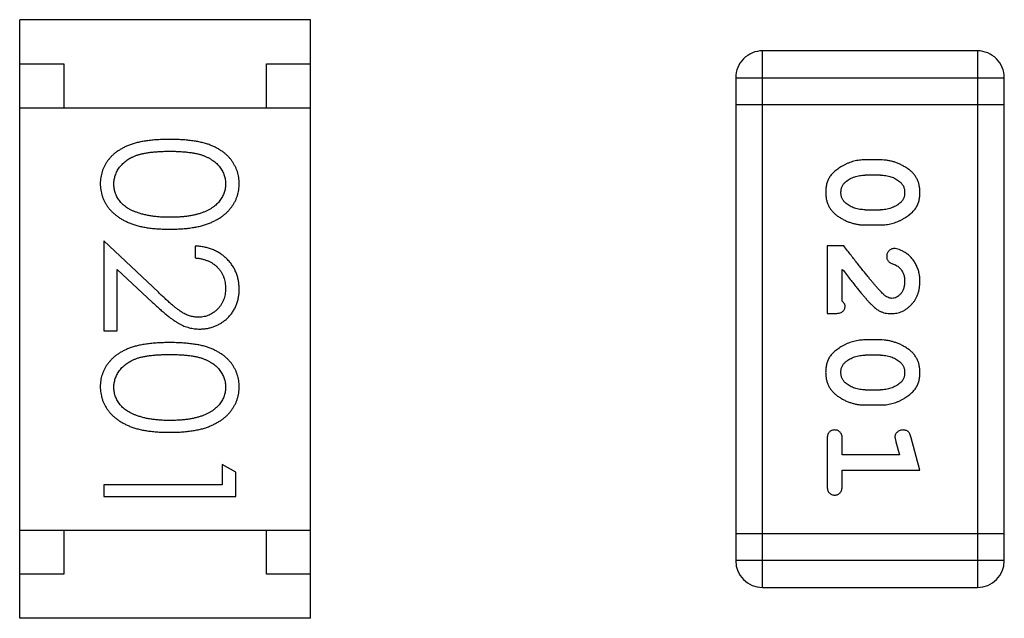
# Model space of a CAD drawing. Header units: millimetres. Extents: x 344 to 667, y 229 to 335.
# Tile 58 of 206: x 576.838 to 577.956, y 259.24 to 259.92. Entities that reach past the tile are written whole.
import ezdxf

# ---------------------------------------------------------------- set-up
doc = ezdxf.new("R2010")
doc.units = ezdxf.units.MM
doc.header["$LTSCALE"] = 0.5
doc.layers.get('0').update_dxf_attribs({"linetype": 'CONTINUOUS'})

msp = doc.modelspace()

# ---------------------------------------------------------------- linework, layer by layer
at = {"linetype": 'Continuous'}
for p, q in [((576.8385, 259.2398), (576.8385, 259.9198)), ((577.1685, 259.9198), (576.8385, 259.9198)), ((577.1685, 259.2398), (577.1685, 259.9198)), ((577.6817, 259.2748), (577.6818, 259.8844)), ((577.9256, 259.8844), (577.6818, 259.8844)), ((577.9256, 259.8844), (577.9256, 259.2748)), ((576.8385, 259.8698), (576.8885, 259.8698)), ((576.8885, 259.8698), (576.8885, 259.8198)), ((577.1185, 259.8198), (577.1185, 259.8698)), ((577.1185, 259.8698), (577.1685, 259.8698)), ((577.6513, 259.8539), (577.6513, 259.3053)), ((577.6513, 259.8539), (577.9561, 259.8539)), ((577.9561, 259.3053), (577.9561, 259.8539)), ((577.6513, 259.8234), (577.9561, 259.8234)), ((576.8385, 259.8198), (577.1685, 259.8198)), ((577.8157, 259.7605), (577.798, 259.7605)), ((577.8155, 259.7432), (577.7982, 259.7432)), ((577.7982, 259.7039), (577.8155, 259.7039)), ((577.798, 259.6866), (577.8157, 259.6866)), ((576.9959, 259.6102), (576.9338, 259.6684)), ((576.9338, 259.6684), (576.9338, 259.5664)), ((577.0376, 259.6626), (577.0376, 259.6491)), ((577.7549, 259.663), (577.7549, 259.5859)), ((577.7738, 259.663), (577.7549, 259.663)), ((576.9492, 259.6362), (576.9892, 259.5987)), ((576.9492, 259.5664), (576.9492, 259.6362)), ((577.7722, 259.6), (577.7722, 259.6362)), ((577.7549, 259.5859), (577.7628, 259.5859)), ((576.9338, 259.5664), (576.9492, 259.5664)), ((577.8157, 259.556), (577.798, 259.556)), ((577.8154, 259.5387), (577.7982, 259.5387)), ((577.7982, 259.4994), (577.8154, 259.4994)), ((577.798, 259.4821), (577.8157, 259.4821)), ((577.7549, 259.4427), (577.7549, 259.3908)), ((577.7722, 259.4254), (577.7722, 259.4427)), ((577.8603, 259.4081), (577.8504, 259.4447)), ((577.833, 259.4404), (577.8372, 259.4254)), ((577.8372, 259.4254), (577.7722, 259.4254)), ((577.0838, 259.4057), (577.0684, 259.4145)), ((577.0684, 259.4145), (577.0684, 259.3914)), ((577.7722, 259.3908), (577.7722, 259.4081)), ((577.7722, 259.4081), (577.8603, 259.4081)), ((577.0838, 259.378), (577.0838, 259.4057)), ((576.9338, 259.3914), (576.9338, 259.378)), ((577.0684, 259.3914), (576.9338, 259.3914)), ((576.9338, 259.378), (577.0838, 259.378)), ((576.8385, 259.3398), (577.1685, 259.3398)), ((576.8885, 259.3398), (576.8885, 259.2898)), ((577.1185, 259.2898), (577.1185, 259.3398)), ((577.9561, 259.3357), (577.6513, 259.3358)), ((577.9561, 259.3053), (577.6513, 259.3053)), ((576.8885, 259.2898), (576.8385, 259.2898)), ((577.1685, 259.2898), (577.1185, 259.2898)), ((577.6817, 259.2748), (577.9256, 259.2748)), ((577.1685, 259.2398), (576.8385, 259.2398))]:
    msp.add_line(p, q, dxfattribs=at)
for centre, start, end in [((577.6818, 259.8539), 89.9951, 179.9951), ((577.9256, 259.8539), 359.9951, 89.9951), ((577.6817, 259.3053), 179.9951, 269.9951), ((577.9256, 259.3053), 269.9951, 359.9951)]:
    msp.add_arc(centre, 0.0305, start, end, dxfattribs=at)
for points, knots in [([(577.0087, 259.7837), (577.0063, 259.7837), (577.0017, 259.7837), (576.9949, 259.7834), (576.9886, 259.7829), (576.9826, 259.7822), (576.9771, 259.7813), (576.972, 259.7802), (576.9672, 259.7789), (576.9629, 259.7774), (576.9589, 259.7757), (576.9552, 259.7738), (576.9517, 259.7718), (576.9485, 259.7696), (576.9455, 259.7673), (576.9428, 259.7649), (576.9404, 259.7622), (576.9382, 259.7594), (576.9363, 259.7565), (576.9346, 259.7535), (576.9331, 259.7504), (576.932, 259.7472), (576.9311, 259.7439), (576.9304, 259.7406), (576.93, 259.7371), (576.93, 259.7348), (576.9299, 259.7336)], [0, 0, 0, 0, 0.068113, 0.132564, 0.193427, 0.250218, 0.303569, 0.353576, 0.400235, 0.443586, 0.484619, 0.524292, 0.56238, 0.599049, 0.63494, 0.669782, 0.704009, 0.737842, 0.771098, 0.803896, 0.836415, 0.868639, 0.900715, 0.933378, 0.966213, 1, 1, 1, 1]), ([(577.0876, 259.7336), (577.0876, 259.7348), (577.0876, 259.7371), (577.0872, 259.7406), (577.0865, 259.7439), (577.0856, 259.7472), (577.0844, 259.7504), (577.0829, 259.7536), (577.0812, 259.7566), (577.0793, 259.7595), (577.0771, 259.7623), (577.0746, 259.765), (577.0719, 259.7675), (577.0689, 259.7698), (577.0657, 259.7719), (577.0623, 259.774), (577.0586, 259.7758), (577.0546, 259.7775), (577.0503, 259.779), (577.0456, 259.7802), (577.0405, 259.7814), (577.035, 259.7822), (577.029, 259.7829), (577.0226, 259.7834), (577.0158, 259.7837), (577.0111, 259.7837), (577.0087, 259.7837)], [0, 0, 0, 0, 0.033742, 0.066533, 0.099153, 0.13154, 0.164087, 0.196563, 0.229707, 0.263315, 0.297504, 0.331686, 0.366482, 0.4021, 0.438958, 0.476748, 0.515985, 0.556589, 0.599519, 0.645765, 0.695487, 0.748721, 0.805687, 0.866754, 0.931405, 1, 1, 1, 1]), ([(576.9453, 259.7331), (576.9454, 259.7348), (576.9456, 259.7381), (576.9469, 259.743), (576.9489, 259.7477), (576.9513, 259.7515), (576.9536, 259.7543), (576.9556, 259.7564), (576.9577, 259.7583), (576.96, 259.7601), (576.9625, 259.7617), (576.9652, 259.7631), (576.9681, 259.7645), (576.9712, 259.7658), (576.9747, 259.7668), (576.9784, 259.7678), (576.9826, 259.7685), (576.9871, 259.7692), (576.992, 259.7697), (576.9972, 259.77), (577.0029, 259.7703), (577.0068, 259.7703), (577.0088, 259.7703)], [0, 0, 0, 0, 0.060034, 0.120278, 0.182348, 0.247919, 0.281641, 0.315701, 0.350322, 0.385703, 0.421819, 0.459196, 0.497866, 0.538301, 0.58121, 0.628183, 0.679403, 0.734699, 0.794074, 0.858416, 0.927049, 1, 1, 1, 1]), ([(577.0088, 259.7703), (577.0108, 259.7703), (577.0147, 259.7703), (577.0204, 259.77), (577.0257, 259.7697), (577.0306, 259.7691), (577.0351, 259.7686), (577.0392, 259.7677), (577.043, 259.7668), (577.0464, 259.7657), (577.0495, 259.7645), (577.0524, 259.7631), (577.0551, 259.7616), (577.0576, 259.76), (577.0599, 259.7582), (577.0621, 259.7563), (577.064, 259.7543), (577.0663, 259.7515), (577.0686, 259.7477), (577.0708, 259.743), (577.072, 259.7381), (577.0722, 259.7348), (577.0722, 259.7331)], [0, 0, 0, 0, 0.073302, 0.142286, 0.206253, 0.266017, 0.321612, 0.372532, 0.419497, 0.462398, 0.502825, 0.541489, 0.579034, 0.615143, 0.650298, 0.684912, 0.718701, 0.752189, 0.817245, 0.879117, 0.939613, 1, 1, 1, 1]), ([(577.798, 259.7605), (577.7969, 259.7605), (577.7948, 259.7605), (577.7916, 259.7601), (577.7885, 259.7597), (577.7854, 259.759), (577.7823, 259.7581), (577.7793, 259.757), (577.7764, 259.7557), (577.7735, 259.7542), (577.7708, 259.7526), (577.7682, 259.751), (577.7659, 259.7494), (577.7638, 259.7477), (577.7619, 259.746), (577.7603, 259.7443), (577.7588, 259.7426), (577.7573, 259.7402), (577.7556, 259.7371), (577.7543, 259.7329), (577.7535, 259.7283), (577.7534, 259.7251), (577.7534, 259.7235)], [0, 0, 0, 0, 0.049886, 0.09882, 0.148132, 0.19689, 0.246038, 0.295176, 0.345305, 0.395692, 0.445312, 0.491875, 0.535813, 0.577009, 0.616081, 0.652689, 0.687585, 0.720206, 0.785062, 0.85223, 0.923759, 1, 1, 1, 1]), ([(577.8603, 259.7237), (577.8603, 259.7251), (577.8602, 259.728), (577.8595, 259.732), (577.8584, 259.7359), (577.8568, 259.7395), (577.8547, 259.7427), (577.8522, 259.7458), (577.8493, 259.7486), (577.8459, 259.751), (577.8423, 259.7532), (577.8386, 259.7552), (577.8349, 259.7568), (577.8311, 259.7582), (577.8273, 259.7592), (577.8235, 259.76), (577.8196, 259.7604), (577.817, 259.7605), (577.8157, 259.7605)], [0, 0, 0, 0, 0.06692, 0.130834, 0.19258, 0.252759, 0.312631, 0.373411, 0.436359, 0.501894, 0.568244, 0.632472, 0.69556, 0.757163, 0.818592, 0.878885, 0.939235, 1, 1, 1, 1]), ([(577.776, 259.7356), (577.7767, 259.7362), (577.7783, 259.7374), (577.7809, 259.7389), (577.7835, 259.7403), (577.7863, 259.7413), (577.7891, 259.7422), (577.7921, 259.7428), (577.7951, 259.7431), (577.7972, 259.7432), (577.7982, 259.7432)], [0, 0, 0, 0, 0.124927, 0.248361, 0.370889, 0.492583, 0.61616, 0.741472, 0.869044, 1, 1, 1, 1]), ([(577.8155, 259.7432), (577.8165, 259.7432), (577.8186, 259.7431), (577.8217, 259.7428), (577.8246, 259.7422), (577.8274, 259.7414), (577.8301, 259.7404), (577.8326, 259.7391), (577.835, 259.7377), (577.8365, 259.7365), (577.8372, 259.7359)], [0, 0, 0, 0, 0.135446, 0.266257, 0.393419, 0.517936, 0.639137, 0.758785, 0.879345, 1, 1, 1, 1]), ([(576.9299, 259.7336), (576.93, 259.7324), (576.93, 259.73), (576.9304, 259.7265), (576.9311, 259.7231), (576.932, 259.7197), (576.9332, 259.7165), (576.9347, 259.7133), (576.9364, 259.7102), (576.9384, 259.7072), (576.9407, 259.7043), (576.9432, 259.7016), (576.946, 259.699), (576.949, 259.6966), (576.9523, 259.6943), (576.9559, 259.6922), (576.9597, 259.6903), (576.9638, 259.6885), (576.9681, 259.6869), (576.9729, 259.6856), (576.978, 259.6844), (576.9834, 259.6834), (576.9893, 259.6827), (576.9954, 259.6822), (577.002, 259.6819), (577.0064, 259.6818), (577.0087, 259.6818)], [0, 0, 0, 0, 0.033824, 0.067298, 0.10028, 0.133019, 0.165736, 0.198792, 0.232372, 0.266409, 0.301016, 0.336196, 0.371972, 0.408574, 0.446394, 0.485225, 0.525372, 0.567224, 0.611081, 0.65775, 0.70702, 0.759235, 0.814484, 0.873227, 0.934937, 1, 1, 1, 1]), ([(576.9711, 259.701), (576.97, 259.7014), (576.968, 259.7021), (576.965, 259.7034), (576.9623, 259.7049), (576.9598, 259.7065), (576.9575, 259.7083), (576.9553, 259.7101), (576.9534, 259.7121), (576.9512, 259.7149), (576.9488, 259.7186), (576.9468, 259.7233), (576.9455, 259.7282), (576.9454, 259.7315), (576.9453, 259.7331)], [0, 0, 0, 0, 0.075949, 0.148549, 0.218996, 0.286119, 0.351826, 0.416074, 0.478265, 0.540325, 0.660405, 0.774606, 0.887187, 1, 1, 1, 1]), ([(577.0087, 259.6818), (577.011, 259.6818), (577.0155, 259.6819), (577.0221, 259.6822), (577.0283, 259.6827), (577.0341, 259.6835), (577.0396, 259.6844), (577.0447, 259.6856), (577.0495, 259.687), (577.0539, 259.6886), (577.058, 259.6904), (577.0618, 259.6923), (577.0654, 259.6944), (577.0687, 259.6967), (577.0717, 259.6991), (577.0745, 259.7017), (577.077, 259.7044), (577.0792, 259.7073), (577.0812, 259.7102), (577.0829, 259.7133), (577.0844, 259.7165), (577.0856, 259.7198), (577.0865, 259.7231), (577.0872, 259.7265), (577.0876, 259.73), (577.0876, 259.7324), (577.0876, 259.7336)], [0, 0, 0, 0, 0.065278, 0.127205, 0.186168, 0.241675, 0.294115, 0.343609, 0.390387, 0.434463, 0.476646, 0.517002, 0.555936, 0.593716, 0.630057, 0.665601, 0.700745, 0.734917, 0.768681, 0.802087, 0.834849, 0.867433, 0.900138, 0.932806, 0.966212, 1, 1, 1, 1]), ([(577.0722, 259.7331), (577.0722, 259.7315), (577.072, 259.7282), (577.0708, 259.7234), (577.0686, 259.7187), (577.0663, 259.715), (577.064, 259.7121), (577.062, 259.71), (577.0598, 259.7081), (577.0573, 259.7063), (577.0546, 259.7046), (577.0516, 259.703), (577.0484, 259.7016), (577.045, 259.7003), (577.0413, 259.6991), (577.0374, 259.698), (577.0333, 259.6972), (577.0289, 259.6965), (577.0242, 259.696), (577.0193, 259.6955), (577.0141, 259.6954), (577.0106, 259.6953), (577.0088, 259.6953)], [0, 0, 0, 0, 0.059689, 0.119507, 0.181075, 0.246162, 0.279894, 0.314468, 0.350403, 0.387474, 0.426147, 0.466624, 0.508745, 0.553328, 0.600058, 0.649177, 0.700552, 0.754894, 0.811825, 0.871514, 0.934319, 1, 1, 1, 1]), ([(577.7707, 259.7234), (577.7707, 259.7241), (577.7707, 259.7253), (577.771, 259.7271), (577.7714, 259.7288), (577.772, 259.7304), (577.7727, 259.7319), (577.7736, 259.7332), (577.7747, 259.7345), (577.7755, 259.7352), (577.776, 259.7356)], [0, 0, 0, 0, 0.139844, 0.271849, 0.399162, 0.521619, 0.6402, 0.758957, 0.87828, 1, 1, 1, 1]), ([(577.8372, 259.7359), (577.8377, 259.7355), (577.8386, 259.7347), (577.8398, 259.7334), (577.8408, 259.732), (577.8416, 259.7305), (577.8423, 259.7289), (577.8427, 259.7272), (577.843, 259.7254), (577.843, 259.7242), (577.843, 259.7236)], [0, 0, 0, 0, 0.13042, 0.256046, 0.378133, 0.498725, 0.620452, 0.742761, 0.869406, 1, 1, 1, 1]), ([(577.7534, 259.7235), (577.7534, 259.722), (577.7535, 259.7192), (577.7542, 259.7151), (577.7553, 259.7113), (577.7569, 259.7077), (577.7589, 259.7044), (577.7614, 259.7013), (577.7644, 259.6985), (577.7678, 259.6961), (577.7714, 259.6939), (577.775, 259.6919), (577.7788, 259.6903), (577.7825, 259.6889), (577.7863, 259.6879), (577.7902, 259.6871), (577.7941, 259.6867), (577.7967, 259.6866), (577.798, 259.6866)], [0, 0, 0, 0, 0.067217, 0.131051, 0.19272, 0.252824, 0.312745, 0.373449, 0.436041, 0.501494, 0.567761, 0.632087, 0.695096, 0.757109, 0.817993, 0.878657, 0.939311, 1, 1, 1, 1]), ([(577.7765, 259.7111), (577.776, 259.7115), (577.7751, 259.7123), (577.7739, 259.7137), (577.7729, 259.7151), (577.7721, 259.7166), (577.7714, 259.7182), (577.771, 259.7198), (577.7707, 259.7216), (577.7707, 259.7228), (577.7707, 259.7234)], [0, 0, 0, 0, 0.129853, 0.25607, 0.380154, 0.49978, 0.62208, 0.743277, 0.868791, 1, 1, 1, 1]), ([(577.8157, 259.6866), (577.8168, 259.6866), (577.8189, 259.6866), (577.8221, 259.6869), (577.8253, 259.6875), (577.8284, 259.6881), (577.8314, 259.689), (577.8344, 259.6902), (577.8374, 259.6915), (577.8403, 259.6929), (577.843, 259.6946), (577.8456, 259.6962), (577.8479, 259.6978), (577.85, 259.6995), (577.8518, 259.7012), (577.8535, 259.7029), (577.8549, 259.7047), (577.8565, 259.707), (577.8581, 259.7102), (577.8594, 259.7144), (577.8602, 259.7189), (577.8603, 259.7221), (577.8603, 259.7237)], [0, 0, 0, 0, 0.049855, 0.099516, 0.148482, 0.19758, 0.246804, 0.296268, 0.346517, 0.397047, 0.446826, 0.49336, 0.537801, 0.579207, 0.617974, 0.654833, 0.689171, 0.722088, 0.786392, 0.853518, 0.924186, 1, 1, 1, 1]), ([(577.843, 259.7236), (577.843, 259.723), (577.843, 259.7217), (577.8427, 259.7199), (577.8423, 259.7182), (577.8417, 259.7166), (577.841, 259.7152), (577.8401, 259.7138), (577.839, 259.7125), (577.8382, 259.7118), (577.8377, 259.7114)], [0, 0, 0, 0, 0.138115, 0.270177, 0.397547, 0.520057, 0.63869, 0.757499, 0.878226, 1, 1, 1, 1]), ([(577.7982, 259.7039), (577.7972, 259.7039), (577.7951, 259.704), (577.7921, 259.7043), (577.7891, 259.7048), (577.7863, 259.7057), (577.7836, 259.7066), (577.7811, 259.7079), (577.7787, 259.7094), (577.7772, 259.7105), (577.7765, 259.7111)], [0, 0, 0, 0, 0.135449, 0.266263, 0.393429, 0.516942, 0.639128, 0.758779, 0.879341, 1, 1, 1, 1]), ([(577.8377, 259.7114), (577.8369, 259.7108), (577.8354, 259.7096), (577.8328, 259.7081), (577.8302, 259.7068), (577.8274, 259.7057), (577.8246, 259.7049), (577.8216, 259.7043), (577.8186, 259.7039), (577.8165, 259.7039), (577.8155, 259.7039)], [0, 0, 0, 0, 0.125331, 0.248948, 0.371201, 0.494032, 0.616811, 0.742104, 0.868849, 1, 1, 1, 1]), ([(577.0088, 259.6953), (577.007, 259.6953), (577.0034, 259.6953), (576.9982, 259.6956), (576.9932, 259.6961), (576.9884, 259.6966), (576.9838, 259.6975), (576.9793, 259.6984), (576.9751, 259.6996), (576.9724, 259.7005), (576.9711, 259.701)], [0, 0, 0, 0, 0.141157, 0.277773, 0.409244, 0.535676, 0.657497, 0.775458, 0.889412, 1, 1, 1, 1]), ([(577.0876, 259.6137), (577.0876, 259.6153), (577.0875, 259.6186), (577.0868, 259.6235), (577.0857, 259.6281), (577.0842, 259.6325), (577.0822, 259.6367), (577.0798, 259.6408), (577.0769, 259.6446), (577.0736, 259.6481), (577.07, 259.6514), (577.0661, 259.6543), (577.0619, 259.6567), (577.0575, 259.6587), (577.0529, 259.6604), (577.048, 259.6615), (577.0429, 259.6623), (577.0394, 259.6625), (577.0376, 259.6626)], [0, 0, 0, 0, 0.06445, 0.126725, 0.187421, 0.247417, 0.306749, 0.366595, 0.427749, 0.490235, 0.553031, 0.614805, 0.676505, 0.738096, 0.801021, 0.864897, 0.931209, 1, 1, 1, 1]), ([(577.8188, 259.608), (577.8183, 259.6084), (577.8174, 259.6094), (577.8158, 259.611), (577.8141, 259.6128), (577.8121, 259.615), (577.81, 259.6175), (577.8077, 259.6202), (577.8052, 259.6232), (577.8025, 259.6265), (577.7995, 259.6301), (577.7965, 259.634), (577.7931, 259.6381), (577.7897, 259.6425), (577.786, 259.6473), (577.7821, 259.6522), (577.778, 259.6575), (577.7752, 259.6611), (577.7738, 259.663)], [0, 0, 0, 0, 0.026647, 0.057942, 0.094152, 0.134806, 0.180631, 0.231142, 0.286385, 0.346321, 0.411439, 0.481035, 0.555329, 0.634592, 0.718826, 0.807759, 0.901393, 1, 1, 1, 1]), ([(577.831, 259.6598), (577.8305, 259.6598), (577.8294, 259.6597), (577.8278, 259.6592), (577.8264, 259.6584), (577.8251, 259.6572), (577.824, 259.6559), (577.8232, 259.6544), (577.8226, 259.6527), (577.8226, 259.6516), (577.8226, 259.651)], [0, 0, 0, 0, 0.120856, 0.239483, 0.360995, 0.490166, 0.620982, 0.746416, 0.870253, 1, 1, 1, 1]), ([(577.8603, 259.6226), (577.8603, 259.6243), (577.8602, 259.6276), (577.8593, 259.6325), (577.8579, 259.6373), (577.8559, 259.6418), (577.8535, 259.6459), (577.8506, 259.6496), (577.8473, 259.6527), (577.8438, 259.6552), (577.8402, 259.6572), (577.8369, 259.6587), (577.8339, 259.6596), (577.8319, 259.6598), (577.831, 259.6598)], [0, 0, 0, 0, 0.098286, 0.193983, 0.289056, 0.384352, 0.477435, 0.566197, 0.652355, 0.737986, 0.818188, 0.887401, 0.94802, 1, 1, 1, 1]), ([(577.0376, 259.6491), (577.039, 259.649), (577.0416, 259.6488), (577.0453, 259.648), (577.0489, 259.6471), (577.0522, 259.6458), (577.0553, 259.6443), (577.0582, 259.6426), (577.0608, 259.6406), (577.0632, 259.6383), (577.0653, 259.6359), (577.0672, 259.6332), (577.0687, 259.6305), (577.07, 259.6275), (577.071, 259.6244), (577.0717, 259.6212), (577.0721, 259.6178), (577.0722, 259.6155), (577.0722, 259.6144)], [0, 0, 0, 0, 0.073648, 0.143686, 0.210962, 0.275557, 0.338064, 0.399311, 0.4594, 0.51934, 0.579024, 0.637809, 0.695959, 0.754122, 0.813113, 0.873453, 0.935561, 1, 1, 1, 1]), ([(577.8226, 259.651), (577.8226, 259.6505), (577.8226, 259.6496), (577.8229, 259.6482), (577.8234, 259.6469), (577.8241, 259.6458), (577.825, 259.6448), (577.8261, 259.6439), (577.8275, 259.6431), (577.8286, 259.6427), (577.8291, 259.6425)], [0, 0, 0, 0, 0.127347, 0.246131, 0.359406, 0.470543, 0.586092, 0.711469, 0.847022, 1, 1, 1, 1]), ([(577.8291, 259.6425), (577.83, 259.6422), (577.8317, 259.6416), (577.834, 259.6404), (577.8361, 259.6391), (577.8371, 259.6381), (577.8376, 259.6376)], [0, 0, 0, 0, 0.285518, 0.544185, 0.781367, 1, 1, 1, 1]), ([(577.7722, 259.6362), (577.7738, 259.6342), (577.7768, 259.6304), (577.7811, 259.6249), (577.785, 259.62), (577.7886, 259.6155), (577.7918, 259.6116), (577.7946, 259.6081), (577.7971, 259.6052), (577.7986, 259.6035), (577.7993, 259.6027)], [0, 0, 0, 0, 0.176662, 0.337826, 0.484741, 0.617764, 0.73494, 0.837793, 0.926412, 1, 1, 1, 1]), ([(577.8376, 259.6376), (577.8381, 259.6371), (577.8389, 259.6361), (577.84, 259.6344), (577.8409, 259.6327), (577.8417, 259.6309), (577.8423, 259.629), (577.8427, 259.6269), (577.843, 259.6248), (577.843, 259.6234), (577.843, 259.6227)], [0, 0, 0, 0, 0.121873, 0.243139, 0.363336, 0.485133, 0.607572, 0.734701, 0.864814, 1, 1, 1, 1]), ([(577.8276, 259.5859), (577.8287, 259.5859), (577.8309, 259.586), (577.8341, 259.5865), (577.8372, 259.5873), (577.8402, 259.5884), (577.843, 259.5899), (577.8458, 259.5917), (577.8483, 259.5938), (577.8508, 259.5962), (577.853, 259.5988), (577.855, 259.6016), (577.8566, 259.6047), (577.858, 259.6079), (577.859, 259.6113), (577.8598, 259.6149), (577.8602, 259.6187), (577.8603, 259.6212), (577.8603, 259.6226)], [0, 0, 0, 0, 0.060981, 0.120256, 0.178148, 0.236115, 0.293993, 0.352864, 0.413358, 0.476056, 0.539296, 0.602396, 0.665116, 0.728325, 0.792919, 0.859317, 0.928302, 1, 1, 1, 1]), ([(577.843, 259.6227), (577.843, 259.6213), (577.8429, 259.6186), (577.842, 259.6148), (577.8407, 259.6114), (577.8387, 259.6085), (577.8365, 259.6062), (577.834, 259.6044), (577.8313, 259.6034), (577.8294, 259.6033), (577.8285, 259.6032)], [0, 0, 0, 0, 0.156344, 0.299348, 0.4327, 0.561, 0.682299, 0.791883, 0.89611, 1, 1, 1, 1]), ([(577.0418, 259.5818), (577.0402, 259.5819), (577.037, 259.582), (577.0322, 259.583), (577.0275, 259.5847), (577.0237, 259.5867), (577.0206, 259.5888), (577.0179, 259.5907), (577.015, 259.593), (577.0117, 259.5957), (577.0082, 259.5987), (577.0043, 259.6022), (577.0002, 259.6061), (576.9973, 259.6088), (576.9959, 259.6102)], [0, 0, 0, 0, 0.088014, 0.174976, 0.2638, 0.355443, 0.406413, 0.465519, 0.533076, 0.609353, 0.693899, 0.787171, 0.889197, 1, 1, 1, 1]), ([(577.0722, 259.6144), (577.0722, 259.6132), (577.0721, 259.611), (577.0717, 259.6078), (577.071, 259.6047), (577.07, 259.6017), (577.0688, 259.5989), (577.0672, 259.5962), (577.0654, 259.5936), (577.0633, 259.5912), (577.061, 259.589), (577.0586, 259.5871), (577.0561, 259.5855), (577.0534, 259.5841), (577.0507, 259.5831), (577.0478, 259.5824), (577.0449, 259.5819), (577.0428, 259.5818), (577.0418, 259.5818)], [0, 0, 0, 0, 0.068027, 0.133505, 0.19695, 0.26027, 0.322741, 0.384982, 0.448465, 0.513424, 0.578224, 0.640011, 0.700094, 0.760067, 0.819012, 0.877878, 0.938035, 1, 1, 1, 1]), ([(577.043, 259.5684), (577.0445, 259.5684), (577.0474, 259.5685), (577.0517, 259.5691), (577.0559, 259.5701), (577.0599, 259.5714), (577.0638, 259.5732), (577.0674, 259.5754), (577.071, 259.5779), (577.0744, 259.5808), (577.0775, 259.584), (577.0802, 259.5876), (577.0825, 259.5913), (577.0844, 259.5953), (577.0858, 259.5996), (577.0869, 259.6041), (577.0875, 259.6088), (577.0876, 259.612), (577.0876, 259.6137)], [0, 0, 0, 0, 0.06271, 0.123347, 0.183401, 0.242828, 0.302097, 0.36242, 0.423725, 0.487032, 0.550491, 0.612709, 0.674265, 0.73617, 0.799211, 0.863483, 0.930525, 1, 1, 1, 1]), ([(576.9892, 259.5987), (576.9908, 259.5973), (576.9937, 259.5945), (576.9981, 259.5906), (577.0022, 259.587), (577.0061, 259.5838), (577.0097, 259.5809), (577.0131, 259.5785), (577.0162, 259.5764), (577.0201, 259.574), (577.0248, 259.5717), (577.0307, 259.5698), (577.0368, 259.5686), (577.0409, 259.5684), (577.043, 259.5684)], [0, 0, 0, 0, 0.09953, 0.192079, 0.277712, 0.357454, 0.429648, 0.495771, 0.555538, 0.608657, 0.707578, 0.804328, 0.901298, 1, 1, 1, 1]), ([(577.7754, 259.5945), (577.7753, 259.595), (577.7753, 259.5959), (577.7746, 259.5973), (577.7736, 259.5987), (577.7727, 259.5996), (577.7722, 259.6)], [0, 0, 0, 0, 0.20611, 0.432681, 0.695597, 1, 1, 1, 1]), ([(577.7993, 259.6027), (577.8, 259.6018), (577.8015, 259.6001), (577.8037, 259.5977), (577.8059, 259.5956), (577.8078, 259.5937), (577.8097, 259.5921), (577.8115, 259.5908), (577.8131, 259.5896), (577.8152, 259.5885), (577.8177, 259.5874), (577.8209, 259.5865), (577.8242, 259.586), (577.8264, 259.5859), (577.8276, 259.5859)], [0, 0, 0, 0, 0.103002, 0.197728, 0.285279, 0.365235, 0.437224, 0.502446, 0.560545, 0.611446, 0.707576, 0.80349, 0.900532, 1, 1, 1, 1]), ([(577.8285, 259.6032), (577.8277, 259.6032), (577.8261, 259.6034), (577.8236, 259.6044), (577.8212, 259.6059), (577.8196, 259.6072), (577.8188, 259.608)], [0, 0, 0, 0, 0.212836, 0.442809, 0.70317, 1, 1, 1, 1]), ([(577.7628, 259.5859), (577.7639, 259.5859), (577.7658, 259.586), (577.7685, 259.5864), (577.7708, 259.5871), (577.7725, 259.5881), (577.7738, 259.5894), (577.7747, 259.591), (577.7753, 259.5927), (577.7754, 259.5939), (577.7754, 259.5945)], [0, 0, 0, 0, 0.1844, 0.34094, 0.473574, 0.586824, 0.690029, 0.789175, 0.890445, 1, 1, 1, 1]), ([(577.0087, 259.553), (577.0063, 259.553), (577.0017, 259.5529), (576.9949, 259.5526), (576.9886, 259.5521), (576.9826, 259.5514), (576.9771, 259.5505), (576.9719, 259.5495), (576.9672, 259.5481), (576.9629, 259.5466), (576.9589, 259.5449), (576.9552, 259.5431), (576.9517, 259.5411), (576.9485, 259.5389), (576.9455, 259.5366), (576.9428, 259.5341), (576.9404, 259.5314), (576.9382, 259.5287), (576.9362, 259.5257), (576.9346, 259.5227), (576.9331, 259.5196), (576.932, 259.5164), (576.931, 259.5132), (576.9304, 259.5098), (576.93, 259.5063), (576.9299, 259.504), (576.9299, 259.5028)], [0, 0, 0, 0, 0.068113, 0.132564, 0.193427, 0.250218, 0.303569, 0.353576, 0.400235, 0.443586, 0.484619, 0.524292, 0.56238, 0.599049, 0.63494, 0.669782, 0.704009, 0.737842, 0.771098, 0.803896, 0.836415, 0.868639, 0.900715, 0.933378, 0.966213, 1, 1, 1, 1]), ([(577.0876, 259.5028), (577.0876, 259.504), (577.0876, 259.5063), (577.0871, 259.5098), (577.0865, 259.5132), (577.0855, 259.5164), (577.0844, 259.5197), (577.0829, 259.5228), (577.0812, 259.5258), (577.0793, 259.5288), (577.077, 259.5316), (577.0746, 259.5342), (577.0719, 259.5367), (577.0689, 259.539), (577.0657, 259.5412), (577.0623, 259.5432), (577.0586, 259.545), (577.0546, 259.5467), (577.0503, 259.5482), (577.0456, 259.5495), (577.0405, 259.5506), (577.0349, 259.5514), (577.029, 259.5521), (577.0226, 259.5526), (577.0158, 259.5529), (577.0111, 259.553), (577.0087, 259.553)], [0, 0, 0, 0, 0.033742, 0.066533, 0.099153, 0.13154, 0.164087, 0.196563, 0.229707, 0.263315, 0.297504, 0.331686, 0.366482, 0.4021, 0.438958, 0.476748, 0.515985, 0.556589, 0.599519, 0.645765, 0.695487, 0.748721, 0.805687, 0.866754, 0.931405, 1, 1, 1, 1]), ([(577.798, 259.556), (577.7969, 259.556), (577.7948, 259.5559), (577.7916, 259.5556), (577.7885, 259.5552), (577.7854, 259.5544), (577.7823, 259.5536), (577.7793, 259.5524), (577.7764, 259.5512), (577.7735, 259.5497), (577.7707, 259.5481), (577.7682, 259.5465), (577.7659, 259.5449), (577.7638, 259.5432), (577.7619, 259.5415), (577.7603, 259.5398), (577.7588, 259.5381), (577.7572, 259.5357), (577.7556, 259.5325), (577.7543, 259.5284), (577.7535, 259.5238), (577.7534, 259.5206), (577.7533, 259.519)], [0, 0, 0, 0, 0.049886, 0.09882, 0.148132, 0.19689, 0.246038, 0.295176, 0.345305, 0.395692, 0.445312, 0.491875, 0.535813, 0.577009, 0.616081, 0.652689, 0.687585, 0.720206, 0.785062, 0.85223, 0.923759, 1, 1, 1, 1]), ([(577.8603, 259.5192), (577.8603, 259.5206), (577.8602, 259.5234), (577.8595, 259.5275), (577.8584, 259.5314), (577.8568, 259.5349), (577.8547, 259.5382), (577.8522, 259.5413), (577.8492, 259.5441), (577.8459, 259.5465), (577.8423, 259.5487), (577.8386, 259.5507), (577.8349, 259.5523), (577.8311, 259.5536), (577.8273, 259.5547), (577.8235, 259.5554), (577.8196, 259.5559), (577.817, 259.556), (577.8157, 259.556)], [0, 0, 0, 0, 0.06692, 0.130834, 0.19258, 0.252759, 0.312631, 0.373411, 0.436359, 0.501894, 0.568244, 0.632472, 0.69556, 0.757163, 0.818592, 0.878885, 0.939235, 1, 1, 1, 1]), ([(576.9453, 259.5024), (576.9454, 259.504), (576.9456, 259.5073), (576.9469, 259.5122), (576.9489, 259.5169), (576.9513, 259.5207), (576.9536, 259.5236), (576.9555, 259.5256), (576.9577, 259.5275), (576.96, 259.5293), (576.9625, 259.5309), (576.9652, 259.5324), (576.9681, 259.5337), (576.9712, 259.535), (576.9746, 259.5361), (576.9784, 259.537), (576.9826, 259.5378), (576.9871, 259.5384), (576.992, 259.5389), (576.9972, 259.5392), (577.0029, 259.5395), (577.0068, 259.5395), (577.0088, 259.5395)], [0, 0, 0, 0, 0.060034, 0.120278, 0.182348, 0.247919, 0.281641, 0.315701, 0.350322, 0.385703, 0.421819, 0.459196, 0.497866, 0.538301, 0.58121, 0.628183, 0.679403, 0.734699, 0.794074, 0.858416, 0.927049, 1, 1, 1, 1]), ([(577.0088, 259.5395), (577.0108, 259.5395), (577.0147, 259.5395), (577.0204, 259.5392), (577.0256, 259.5389), (577.0305, 259.5384), (577.0351, 259.5378), (577.0392, 259.5369), (577.043, 259.536), (577.0464, 259.5349), (577.0495, 259.5337), (577.0524, 259.5323), (577.0551, 259.5308), (577.0576, 259.5292), (577.0599, 259.5275), (577.0621, 259.5256), (577.064, 259.5236), (577.0662, 259.5207), (577.0686, 259.517), (577.0707, 259.5123), (577.072, 259.5073), (577.0721, 259.504), (577.0722, 259.5024)], [0, 0, 0, 0, 0.073302, 0.142286, 0.206253, 0.266017, 0.321612, 0.372532, 0.419497, 0.462398, 0.502825, 0.541489, 0.579034, 0.615143, 0.650298, 0.684912, 0.718701, 0.752189, 0.817245, 0.879117, 0.939613, 1, 1, 1, 1]), ([(577.7707, 259.5189), (577.7707, 259.5195), (577.7707, 259.5208), (577.7709, 259.5226), (577.7713, 259.5243), (577.7719, 259.5259), (577.7727, 259.5274), (577.7736, 259.5287), (577.7747, 259.53), (577.7755, 259.5307), (577.7759, 259.531)], [0, 0, 0, 0, 0.139844, 0.271849, 0.399162, 0.521619, 0.6402, 0.758957, 0.87828, 1, 1, 1, 1]), ([(577.7759, 259.531), (577.7767, 259.5317), (577.7783, 259.5329), (577.7809, 259.5344), (577.7835, 259.5358), (577.7862, 259.5368), (577.7891, 259.5377), (577.792, 259.5383), (577.7951, 259.5386), (577.7972, 259.5387), (577.7982, 259.5387)], [0, 0, 0, 0, 0.124927, 0.248361, 0.370889, 0.492583, 0.61616, 0.741472, 0.869044, 1, 1, 1, 1]), ([(577.8154, 259.5387), (577.8165, 259.5387), (577.8186, 259.5386), (577.8216, 259.5383), (577.8246, 259.5377), (577.8274, 259.5369), (577.8301, 259.5359), (577.8326, 259.5346), (577.835, 259.5332), (577.8365, 259.532), (577.8372, 259.5314)], [0, 0, 0, 0, 0.135446, 0.266257, 0.393419, 0.517936, 0.639137, 0.758785, 0.879345, 1, 1, 1, 1]), ([(577.8372, 259.5314), (577.8377, 259.531), (577.8386, 259.5302), (577.8398, 259.5289), (577.8408, 259.5275), (577.8416, 259.526), (577.8422, 259.5244), (577.8427, 259.5227), (577.843, 259.5209), (577.843, 259.5197), (577.843, 259.5191)], [0, 0, 0, 0, 0.13042, 0.256046, 0.378133, 0.498725, 0.620452, 0.742761, 0.869406, 1, 1, 1, 1]), ([(577.7533, 259.519), (577.7534, 259.5175), (577.7535, 259.5147), (577.7542, 259.5106), (577.7553, 259.5068), (577.7569, 259.5032), (577.7589, 259.4999), (577.7614, 259.4968), (577.7644, 259.494), (577.7678, 259.4916), (577.7714, 259.4894), (577.775, 259.4874), (577.7787, 259.4858), (577.7825, 259.4844), (577.7863, 259.4834), (577.7902, 259.4826), (577.794, 259.4821), (577.7967, 259.4821), (577.798, 259.4821)], [0, 0, 0, 0, 0.067217, 0.131051, 0.19272, 0.252824, 0.312745, 0.373449, 0.436041, 0.501494, 0.567761, 0.632087, 0.695096, 0.757109, 0.817993, 0.878657, 0.939311, 1, 1, 1, 1]), ([(577.7765, 259.5066), (577.776, 259.507), (577.7751, 259.5078), (577.7739, 259.5091), (577.7729, 259.5106), (577.7721, 259.5121), (577.7714, 259.5137), (577.771, 259.5153), (577.7707, 259.5171), (577.7707, 259.5183), (577.7707, 259.5189)], [0, 0, 0, 0, 0.129853, 0.25607, 0.380154, 0.49978, 0.62208, 0.743277, 0.868791, 1, 1, 1, 1]), ([(577.8157, 259.4821), (577.8168, 259.4821), (577.8189, 259.4821), (577.8221, 259.4824), (577.8252, 259.4829), (577.8284, 259.4836), (577.8314, 259.4845), (577.8344, 259.4856), (577.8374, 259.4869), (577.8403, 259.4884), (577.843, 259.49), (577.8455, 259.4917), (577.8479, 259.4933), (577.85, 259.495), (577.8518, 259.4967), (577.8535, 259.4984), (577.8549, 259.5001), (577.8565, 259.5025), (577.8581, 259.5057), (577.8594, 259.5099), (577.8602, 259.5144), (577.8603, 259.5176), (577.8603, 259.5192)], [0, 0, 0, 0, 0.049855, 0.099516, 0.148482, 0.19758, 0.246804, 0.296268, 0.346517, 0.397047, 0.446826, 0.49336, 0.537801, 0.579207, 0.617974, 0.654833, 0.689171, 0.722088, 0.786392, 0.853518, 0.924186, 1, 1, 1, 1]), ([(577.843, 259.5191), (577.843, 259.5184), (577.843, 259.5172), (577.8427, 259.5154), (577.8423, 259.5137), (577.8417, 259.5121), (577.841, 259.5106), (577.8401, 259.5093), (577.839, 259.508), (577.8381, 259.5073), (577.8377, 259.5069)], [0, 0, 0, 0, 0.138115, 0.270177, 0.397547, 0.520057, 0.63869, 0.757499, 0.878226, 1, 1, 1, 1]), ([(576.9299, 259.5028), (576.9299, 259.5016), (576.93, 259.4993), (576.9304, 259.4958), (576.9311, 259.4923), (576.932, 259.489), (576.9332, 259.4857), (576.9347, 259.4825), (576.9364, 259.4794), (576.9384, 259.4764), (576.9406, 259.4735), (576.9432, 259.4708), (576.9459, 259.4682), (576.949, 259.4658), (576.9523, 259.4635), (576.9559, 259.4615), (576.9597, 259.4595), (576.9637, 259.4578), (576.9681, 259.4561), (576.9729, 259.4548), (576.978, 259.4536), (576.9834, 259.4527), (576.9892, 259.452), (576.9954, 259.4514), (577.0019, 259.4511), (577.0064, 259.4511), (577.0087, 259.4511)], [0, 0, 0, 0, 0.033824, 0.067298, 0.10028, 0.133019, 0.165736, 0.198792, 0.232372, 0.266409, 0.301016, 0.336196, 0.371972, 0.408574, 0.446394, 0.485225, 0.525372, 0.567224, 0.611081, 0.65775, 0.70702, 0.759235, 0.814484, 0.873227, 0.934937, 1, 1, 1, 1]), ([(576.9711, 259.4702), (576.97, 259.4706), (576.968, 259.4713), (576.965, 259.4727), (576.9623, 259.4741), (576.9598, 259.4757), (576.9575, 259.4775), (576.9553, 259.4793), (576.9534, 259.4813), (576.9512, 259.4842), (576.9488, 259.4878), (576.9468, 259.4926), (576.9455, 259.4974), (576.9454, 259.5007), (576.9453, 259.5024)], [0, 0, 0, 0, 0.075949, 0.148549, 0.218996, 0.286119, 0.351826, 0.416074, 0.478265, 0.540325, 0.660405, 0.774606, 0.887187, 1, 1, 1, 1]), ([(577.0087, 259.4511), (577.011, 259.4511), (577.0155, 259.4511), (577.0221, 259.4514), (577.0283, 259.452), (577.0341, 259.4527), (577.0396, 259.4537), (577.0447, 259.4548), (577.0495, 259.4562), (577.0539, 259.4578), (577.058, 259.4597), (577.0618, 259.4616), (577.0654, 259.4637), (577.0687, 259.4659), (577.0717, 259.4683), (577.0745, 259.4709), (577.077, 259.4736), (577.0792, 259.4765), (577.0812, 259.4795), (577.0829, 259.4826), (577.0844, 259.4857), (577.0855, 259.489), (577.0865, 259.4923), (577.0872, 259.4957), (577.0876, 259.4993), (577.0876, 259.5016), (577.0876, 259.5028)], [0, 0, 0, 0, 0.065278, 0.127205, 0.186168, 0.241675, 0.294115, 0.343609, 0.390387, 0.434463, 0.476646, 0.517002, 0.555936, 0.593716, 0.630057, 0.665601, 0.700745, 0.734917, 0.768681, 0.802087, 0.834849, 0.867433, 0.900138, 0.932806, 0.966212, 1, 1, 1, 1]), ([(577.0722, 259.5024), (577.0721, 259.5007), (577.072, 259.4974), (577.0707, 259.4926), (577.0686, 259.4879), (577.0662, 259.4842), (577.064, 259.4813), (577.0619, 259.4793), (577.0597, 259.4773), (577.0572, 259.4755), (577.0545, 259.4738), (577.0516, 259.4723), (577.0484, 259.4708), (577.045, 259.4695), (577.0413, 259.4683), (577.0374, 259.4673), (577.0332, 259.4665), (577.0288, 259.4657), (577.0242, 259.4652), (577.0193, 259.4648), (577.0141, 259.4646), (577.0106, 259.4645), (577.0088, 259.4645)], [0, 0, 0, 0, 0.059689, 0.119507, 0.181075, 0.246162, 0.279894, 0.314468, 0.350403, 0.387474, 0.426147, 0.466624, 0.508745, 0.553328, 0.600058, 0.649177, 0.700552, 0.754894, 0.811825, 0.871514, 0.934319, 1, 1, 1, 1]), ([(577.7982, 259.4994), (577.7972, 259.4994), (577.7951, 259.4994), (577.792, 259.4998), (577.7891, 259.5003), (577.7863, 259.5012), (577.7836, 259.5021), (577.7811, 259.5034), (577.7787, 259.5049), (577.7772, 259.506), (577.7765, 259.5066)], [0, 0, 0, 0, 0.135449, 0.266263, 0.393429, 0.516942, 0.639128, 0.758779, 0.879341, 1, 1, 1, 1]), ([(577.8377, 259.5069), (577.8369, 259.5063), (577.8353, 259.5051), (577.8328, 259.5036), (577.8302, 259.5023), (577.8274, 259.5012), (577.8245, 259.5004), (577.8216, 259.4998), (577.8185, 259.4994), (577.8165, 259.4994), (577.8154, 259.4994)], [0, 0, 0, 0, 0.125331, 0.248948, 0.371201, 0.494032, 0.616811, 0.742104, 0.868849, 1, 1, 1, 1]), ([(577.0088, 259.4645), (577.007, 259.4645), (577.0034, 259.4646), (576.9982, 259.4648), (576.9932, 259.4653), (576.9884, 259.4659), (576.9837, 259.4667), (576.9793, 259.4676), (576.9751, 259.4688), (576.9724, 259.4697), (576.9711, 259.4702)], [0, 0, 0, 0, 0.141157, 0.277773, 0.409244, 0.535676, 0.657497, 0.775458, 0.889412, 1, 1, 1, 1]), ([(577.7636, 259.4537), (577.763, 259.4537), (577.7618, 259.4536), (577.7601, 259.4531), (577.7586, 259.4523), (577.7572, 259.4512), (577.7562, 259.4496), (577.7554, 259.4476), (577.755, 259.4453), (577.7549, 259.4436), (577.7549, 259.4427)], [0, 0, 0, 0, 0.115051, 0.223278, 0.329269, 0.437893, 0.554681, 0.682591, 0.83103, 1, 1, 1, 1]), ([(577.7722, 259.4427), (577.7722, 259.4436), (577.7722, 259.4453), (577.7717, 259.4476), (577.7709, 259.4496), (577.7699, 259.4512), (577.7685, 259.4523), (577.767, 259.4531), (577.7654, 259.4536), (577.7642, 259.4537), (577.7636, 259.4537)], [0, 0, 0, 0, 0.169102, 0.317658, 0.446239, 0.563118, 0.671828, 0.776546, 0.884858, 1, 1, 1, 1]), ([(577.8413, 259.4537), (577.8406, 259.4537), (577.8394, 259.4537), (577.8377, 259.4532), (577.8361, 259.4525), (577.8347, 259.4514), (577.8335, 259.4502), (577.8326, 259.4489), (577.8321, 259.4474), (577.832, 259.4464), (577.832, 259.4458)], [0, 0, 0, 0, 0.138815, 0.27042, 0.39836, 0.52875, 0.654955, 0.771147, 0.884581, 1, 1, 1, 1]), ([(577.8504, 259.4447), (577.8502, 259.4455), (577.8497, 259.4471), (577.8489, 259.4492), (577.8479, 259.4508), (577.8469, 259.452), (577.8457, 259.4528), (577.8444, 259.4533), (577.8429, 259.4537), (577.8418, 259.4537), (577.8413, 259.4537)], [0, 0, 0, 0, 0.187321, 0.344927, 0.475328, 0.579604, 0.674244, 0.773631, 0.882025, 1, 1, 1, 1]), ([(577.832, 259.4458), (577.832, 259.4455), (577.8321, 259.4448), (577.8323, 259.4435), (577.8326, 259.442), (577.8329, 259.441), (577.833, 259.4404)], [0, 0, 0, 0, 0.183151, 0.413144, 0.682305, 1, 1, 1, 1]), ([(577.7549, 259.3908), (577.7549, 259.3899), (577.755, 259.3882), (577.7554, 259.3859), (577.7562, 259.384), (577.7572, 259.3824), (577.7586, 259.3812), (577.7601, 259.3804), (577.7618, 259.3799), (577.763, 259.3798), (577.7636, 259.3798)], [0, 0, 0, 0, 0.169012, 0.317488, 0.445429, 0.560977, 0.67065, 0.776666, 0.88492, 1, 1, 1, 1]), ([(577.7636, 259.3798), (577.7642, 259.3798), (577.7654, 259.3799), (577.767, 259.3804), (577.7685, 259.3812), (577.7699, 259.3824), (577.7709, 259.384), (577.7717, 259.3859), (577.7721, 259.3882), (577.7722, 259.3899), (577.7722, 259.3908)], [0, 0, 0, 0, 0.11517, 0.223509, 0.328254, 0.438012, 0.553651, 0.682263, 0.830856, 1, 1, 1, 1])]:
    msp.add_open_spline(points, degree=3, knots=knots, dxfattribs=at)

doc.saveas('drawing.dxf')
